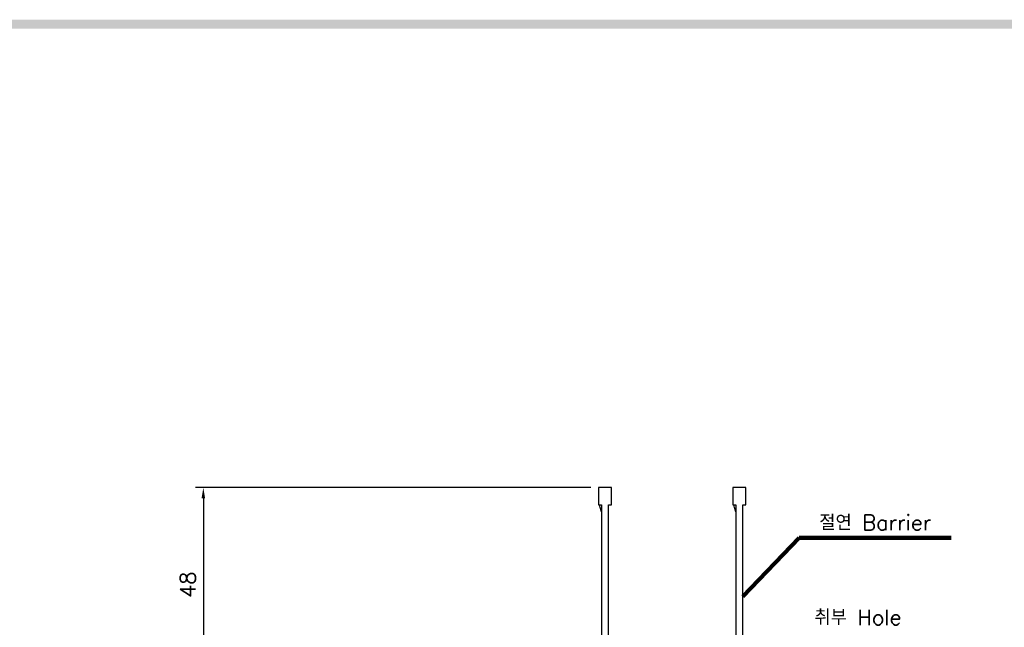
# Model space of a CAD drawing. Extents: x -408 to 2710, y -907 to 1735.
# Tile 8 of 16: x -151 to 106, y 1569 to 1727. Entities that reach past the tile are written whole.
import ezdxf

# ---------------------------------------------------------------- set-up
doc = ezdxf.new("R2010")
doc.units = 0
doc.header["$LTSCALE"] = 3
doc.header["$MEASUREMENT"] = 0
doc.layers.get('0').update_dxf_attribs({"linetype": 'CONTINUOUS'})
doc.layers.get('Defpoints').update_dxf_attribs({"linetype": 'CONTINUOUS'})
doc.layers.add('di', color=3, linetype='CONTINUOUS')
doc.layers.add('dwg', color=7, linetype='CONTINUOUS')
doc.styles.add('KIM', font='ROMANS.shx', dxfattribs={"height": 5, "bigfont": 'GSG1.shx'})
doc.styles.get("Standard").update_dxf_attribs({"font": 'romans.shx', "height": 4, "bigfont": 'ghs.shx'})
doc.dimstyles.get("Standard").update_dxf_attribs({"dimtxt": 0.18, "dimasz": 0.18, "dimexe": 0.18, "dimexo": 0.0625, "dimgap": 0.09, "dimtad": 0, "dimtih": 1, "dimtoh": 1, "dimdec": 4, "dimzin": 0, "dimdsep": 46, "dimtxsty": 'Standard', "dimcen": 0.09, "dimadec": 0, "dimazin": 0, "dimtfac": 1, "dimtdec": 4, "dimtofl": 0, "dimtmove": 0, "dimatfit": 3, "dimfxl": 0, "dimtolj": 1, "dimtzin": 0, "dimarcsym": 0})
doc.dimstyles.new('STANDARD$0', dxfattribs={"dimtxt": 5, "dimasz": 5, "dimexe": 1, "dimexo": 2, "dimgap": 2, "dimtad": 1, "dimdec": 4, "dimzin": 12, "dimdsep": 46, "dimtxsty": 'KIM', "dimcen": -1, "dimdle": 0.1, "dimadec": 0, "dimazin": 0, "dimtfac": 1, "dimtdec": 4, "dimtmove": 0, "dimatfit": 3, "dimfxl": 0, "dimtolj": 1, "dimtzin": 0, "dimarcsym": 0})

# ---------------------------------------------------------------- blocks, each defined once
blk = doc.blocks.new('12323')
for p, q in [((3740.7, 1408.13), (3738.5, 1408.13)), ((3738.5, 1408.13), (3738.5, 1404.73)), ((3743, 1408.13), (3738.5, 1408.13)), ((3743, 1407.33), (3743, 1408.13)), ((3790.8, 1407.33), (3743, 1407.33)), ((3792.3, 1407.98), (3790.8, 1407.33)), ((3792.9, 1407.98), (3792.3, 1407.98)), ((3792.9, 1404.88), (3792.9, 1407.98)), ((3738.5, 1404.73), (3740.7, 1404.73)), ((3738.5, 1404.73), (3743, 1404.73)), ((3743, 1405.53), (3790.8, 1405.53)), ((3743, 1405.53), (3790.8, 1405.53)), ((3743, 1404.73), (3743, 1405.53)), ((3743.65, 1405.18), (3743, 1404.98)), ((3744.85, 1405.53), (3743.65, 1405.18)), ((3790.8, 1405.53), (3792.3, 1404.88)), ((3792.3, 1404.88), (3792.9, 1404.88))]:
    blk.add_line(p, q)
blk = doc.blocks.new('*D70')
at = {"layer": 'Defpoints', "color": 0}
for p in [(-0.11, 1605.03), (-103.16, 1556.33), (-29.91, 1556.33)]:
    blk.add_point(p, dxfattribs=at)
at = {"layer": 'di'}
for p, q in [((-2.11, 1605.03), (-105.16, 1605.03)), ((-103.16, 1602.23), (-103.16, 1559.13)), ((-31.91, 1556.33), (-105.16, 1556.33))]:
    blk.add_line(p, q, dxfattribs=at)
for points in [[(-103.63, 1602.23), (-102.69, 1602.23), (-103.16, 1605.03)], [(-103.63, 1559.13), (-102.69, 1559.13), (-103.16, 1556.33)]]:
    blk.add_solid(points, dxfattribs=at)
at = {"layer": 'di', "insert": (-107.16, 1579.73), "char_height": 4, "attachment_point": 5, "rotation": 90}
blk.add_mtext('\\A1;48', dxfattribs=at)

msp = doc.modelspace()

# ---------------------------------------------------------------- linework, layer by layer
at = {"layer": 'dwg'}
msp.add_trace([(-388.251, 1727.076), (-385.951, 1724.776), (1488.549, 1727.076), (1486.249, 1724.776)], dxfattribs=at)

# ---------------------------------------------------------------- block references
at = {"layer": 'di', "rotation": 270}
for p in [(-1404.833, 5343.53), (-1369.833, 5343.53)]:
    msp.add_blockref('12323', p, dxfattribs=at)

# ---------------------------------------------------------------- texts
at = {"layer": 'di', "char_height": 4, "attachment_point": 7}
for s, insert in [('절연 Barrier', (57.455, 1593.92)), ('취부 Hole', (56.188, 1569.194))]:
    msp.add_mtext(s, dxfattribs=dict(at, insert=insert))

# ---------------------------------------------------------------- dimensions: what is measured, and where the dimension line sits
at = {"layer": 'di'}
dim = msp.add_linear_dim(base=(-103.16, 1556.331), p1=(-0.107, 1605.031), p2=(-29.907, 1556.331), angle=90, text='48', dimstyle='STANDARD$0', override={"dimtxt": 3, "dimasz": 2.8, "dimexe": 2, "dimdec": 2, "dimzin": 8, "dimtxsty": 'Standard', "dimcen": 0, "dimclrd": 256, "dimclre": 256, "dimclrt": 256, "dimadec": 2, "dimazin": 2, "dimtfac": 0.6, "dimtdec": 2, "dimtzin": 8, "dimlwd": 65535, "dimlwe": 65535, "dimarcsym": 1}, dxfattribs=at)
dim.commit()
dim.dimension.update_dxf_attribs({"geometry": '*D70', "text_midpoint": (-103.16, 1579.731), "dimtype": 160})

# ---------------------------------------------------------------- leaders
at = {"layer": 'di', "annotation_type": 0, "has_hookline": 1, "hookline_direction": 0, "text_width": 34.387}
msp.add_leader([(37.493, 1576.631), (52.255, 1591.92), (55.455, 1591.92)], dimstyle='Standard', override={"dimtxt": 4, "dimasz": 3.2, "dimexe": 2, "dimexo": 2, "dimgap": 2, "dimtad": 1, "dimtih": 0, "dimtoh": 0, "dimdec": 2, "dimzin": 8, "dimcen": 0, "dimclrd": 256, "dimclre": 256, "dimclrt": 256, "dimadec": 2, "dimazin": 2, "dimtfac": 0.6, "dimtdec": 2, "dimtofl": 1, "dimtzin": 8, "dimlwd": 65535, "dimlwe": 65535, "dimarcsym": 1}, dxfattribs=at)

doc.saveas('drawing.dxf')
